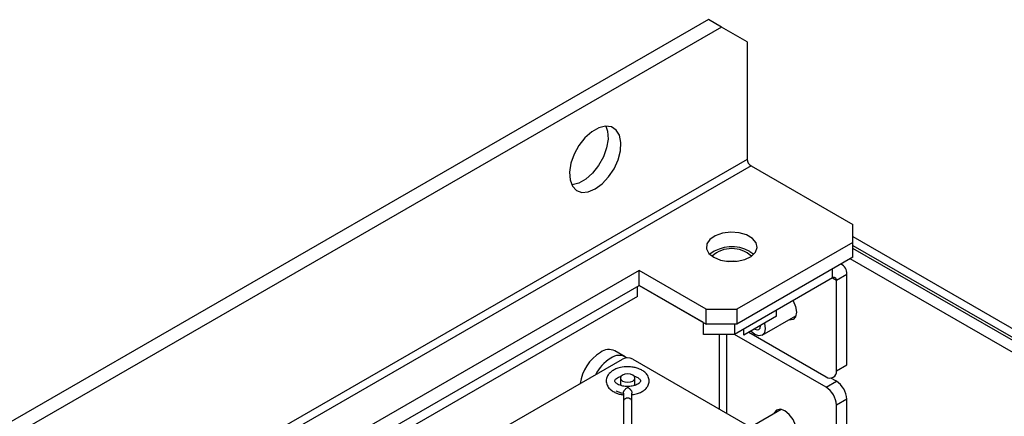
# Model space of a CAD drawing. Header units: millimetres. Extents: x 0 to 423, y 0 to 297.
# Tile 29 of 41: x 354 to 381, y 187 to 198. Entities that reach past the tile are written whole.
import ezdxf

# ---------------------------------------------------------------- set-up
doc = ezdxf.new("R2010")
doc.units = ezdxf.units.MM
doc.layers.add('实线', color=2, linetype='Continuous', lineweight=25)

msp = doc.modelspace()

# ---------------------------------------------------------------- linework, layer by layer
at = {"layer": '实线', "color": 2, "linetype": 'Continuous', "lineweight": 25, "true_color": 0xffff00}
for p, q in [((372.5714, 197.7187), (334.5291, 175.7573)), ((372.925, 197.5146), (372.5714, 197.7187)), ((372.925, 197.5146), (334.8826, 175.5532)), ((373.6321, 197.1062), (372.925, 197.5146)), ((373.6321, 197.1062), (373.6321, 193.8787)), ((373.6321, 193.8787), (334.1755, 171.1009)), ((373.7363, 193.6983), (334.2797, 170.9205)), ((373.7363, 193.6983), (376.5312, 192.0848)), ((376.5312, 191.5949), (376.5312, 192.0848)), ((376.5312, 191.7581), (388.1623, 185.0437)), ((376.5312, 191.5949), (373.3492, 189.758)), ((373.7028, 191.3499), (373.8119, 191.2683)), ((376.5312, 191.1866), (376.5312, 191.5949)), ((376.5312, 191.5132), (388.0668, 184.8539)), ((383.9441, 187.1522), (376.5312, 191.4316)), ((376.5312, 191.1866), (373.3492, 189.3497)), ((383.6612, 186.9889), (376.4605, 191.1458)), ((370.6622, 190.8193), (339.2667, 172.6951)), ((372.5007, 189.758), (370.6622, 190.8193)), ((370.6622, 190.4111), (370.6622, 190.8193)), ((375.9745, 190.6203), (375.9745, 190.8653)), ((375.9745, 190.6203), (373.2785, 189.0639)), ((375.9745, 190.6203), (376.0787, 190.5601)), ((376.0787, 190.5601), (376.3615, 190.7234)), ((376.0787, 188.0675), (376.0787, 190.5601)), ((376.3615, 188.2308), (376.3615, 190.7234)), ((339.6203, 172.4909), (370.6622, 190.4111)), ((370.6198, 190.1089), (370.6198, 190.3866)), ((370.6622, 190.4111), (372.5007, 189.3497)), ((372.43, 189.3906), (370.6622, 190.4111)), ((370.6198, 190.1089), (339.8608, 172.3521)), ((372.5007, 189.758), (373.3492, 189.758)), ((372.5007, 189.3497), (372.5007, 189.758)), ((373.3492, 189.758), (373.3492, 189.3497)), ((374.4347, 189.5679), (374.4347, 189.7314)), ((374.4347, 189.5679), (373.5366, 189.0495)), ((374.0442, 189.0438), (374.9675, 189.5768)), ((372.43, 189.0639), (372.43, 189.3906)), ((373.3492, 189.3497), (372.5007, 189.3497)), ((373.2785, 189.3497), (373.2785, 189.0639)), ((373.5327, 189.2107), (373.5366, 189.2084)), ((373.5366, 189.0495), (373.5366, 189.2129)), ((373.2785, 189.0639), (372.43, 189.0639)), ((372.8632, 189.0639), (372.8632, 187.0176)), ((373.0716, 186.8973), (373.0716, 189.0639)), ((375.7958, 187.6162), (373.2833, 189.0667)), ((373.6742, 189.1289), (375.7958, 187.9042)), ((357.4818, 181.0385), (370.2097, 188.3862)), ((370.2844, 188.4501), (370.0015, 188.6134)), ((370.4925, 188.3862), (383.2205, 181.0385)), ((376.0787, 188.0675), (376.3615, 188.2308)), ((370.1511, 187.8671), (370.1511, 187.7038)), ((370.5511, 187.7038), (370.5511, 187.8671)), ((376.0787, 187.7795), (375.9292, 187.8658)), ((370.1511, 187.7038), (370.1661, 187.66)), ((370.5359, 187.6596), (370.5511, 187.7038)), ((375.7958, 187.6162), (376.0787, 187.7795)), ((370.2333, 187.4552), (370.2333, 187.2158)), ((370.469, 187.2158), (370.469, 187.4552)), ((376.3615, 187.2896), (376.0787, 187.1263)), ((376.3615, 184.9981), (376.3615, 187.2896)), ((370.2333, 187.2158), (370.2333, 186.1473)), ((370.469, 186.1475), (370.469, 187.2158)), ((376.0787, 185.1614), (376.0787, 187.1263)), ((374.5676, 187.0035), (373.7276, 186.5186))]:
    msp.add_line(p, q, dxfattribs=at)
at = {"layer": '实线', "color": 2, "linetype": 'Continuous', "lineweight": 25, "true_color": 0xffff00, "flags": 128}
for points in [[(369.4602, 193.0647), (369.6509, 193.2051), (369.8276, 193.3957), (369.9769, 193.6223), (370.088, 193.8681), (370.1525, 194.1148), (370.1656, 194.3442), (370.1264, 194.5394), (370.0378, 194.6856), (369.9064, 194.7723), (369.7419, 194.7928), (369.5564, 194.7458), (369.3639, 194.6346), (369.1784, 194.4676), (369.0139, 194.2571), (368.8825, 194.0187), (368.7939, 193.7701), (368.7547, 193.5297), (368.7678, 193.3155), (368.8323, 193.1432), (368.9434, 193.0256), (369.0928, 192.9715), (369.2694, 192.9849), (369.4602, 193.0647)], [(369.7511, 194.7934), (369.7989, 194.6512), (369.8121, 194.4369), (369.7729, 194.1966), (369.6843, 193.948), (369.5529, 193.7096), (369.3883, 193.4991), (369.2029, 193.332), (369.0103, 193.2209), (368.8249, 193.1738), (368.8157, 193.1732)], [(372.7129, 191.1867), (372.9004, 191.1094), (373.1212, 191.0715), (373.3515, 191.077), (373.5661, 191.1253), (373.742, 191.2113), (373.8599, 191.3256), (373.9072, 191.4558), (373.8787, 191.5878), (373.7775, 191.7073), (373.6146, 191.8013), (373.4076, 191.8598), (373.1789, 191.8762), (372.9534, 191.8489), (372.7554, 191.7808), (372.6065, 191.6793), (372.5227, 191.5554), (372.5132, 191.4225), (372.579, 191.295), (372.7129, 191.1867)], [(373.3392, 191.0755), (373.2601, 191.0826), (373.0764, 191.0755)], [(374.8894, 189.9938), (374.8895, 189.9937), (374.9584, 189.8347), (374.9827, 189.6801), (374.9584, 189.5534), (374.8895, 189.474), (374.7862, 189.454), (374.7614, 189.4578)], [(374.102, 189.3759), (374.1056, 189.364), (374.1271, 189.2267), (374.1054, 189.1142), (374.044, 189.0437), (373.9522, 189.026), (373.844, 189.0638), (373.7357, 189.1512), (373.7278, 189.1598)], [(373.8319, 189.2199), (373.8441, 189.2123), (373.9031, 189.1917), (373.9531, 189.2014), (373.9866, 189.2398), (373.9984, 189.3011), (373.9979, 189.3158)], [(370.2097, 187.9487), (370.1663, 187.9113), (370.1511, 187.8671), (370.1663, 187.8229), (370.2097, 187.7855), (370.2746, 187.7604), (370.3511, 187.7516), (370.4277, 187.7604), (370.4925, 187.7855), (370.5359, 187.8229), (370.5511, 187.8671), (370.5359, 187.9113), (370.4925, 187.9487), (370.4277, 187.9738), (370.3511, 187.9826), (370.2746, 187.9738), (370.2097, 187.9487)], [(370.2333, 187.4415), (370.1789, 187.4522), (370.0329, 187.5085)], [(374.9827, 186.4139), (374.9584, 186.5685), (374.8895, 186.7275), (374.7862, 186.8668), (374.6645, 186.965), (374.5427, 187.0074), (374.4395, 186.9873), (374.3705, 186.9079), (374.3614, 186.8845)]]:
    msp.add_lwpolyline(points, dxfattribs=at)
at = {"layer": '实线', "color": 2, "linetype": 'Continuous', "lineweight": 25, "true_color": 0xffff00}
for centre, radius, start, end in [((373.8583, 193.889), 0.2264, 182.60548, 237.39452), ((373.2138, 190.4937), 0.986, 60.26864, 128.22419), ((373.2078, 190.6306), 0.7958, 47.27942, 132.72058), ((376.117, 190.7602), 0.2473, 351.44385, 71.00397), ((376.0152, 190.5704), 0.0643, 350.78596, 129.20329), ((369.8347, 188.2585), 0.3921, 64.82419, 126.48627), ((370.2753, 187.5272), 1.2447, 122.77054, 171.38605), ((370.5137, 187.4123), 1.18, 122.22617, 152.4761), ((370.1115, 188.1325), 0.3589, 53.00932, 129.24062), ((370.3511, 188.1132), 0.3074, 62.60967, 117.39033), ((375.9062, 188.0395), 0.1747, 230.79671, 9.21404), ((375.4646, 187.0983), 0.6147, 2.60548, 57.39452), ((375.7474, 187.2616), 0.6147, 2.60548, 57.39452)]:
    msp.add_arc(centre, radius, start, end, dxfattribs=at)
msp.add_ellipse((370.3511, 187.2158), major_axis=(0.1179, 0), ratio=0.8248867, start_param=0, end_param=3.1415927, dxfattribs=at)
for points, knots in [([(370.3511, 188.1785), (370.2833, 188.1744), (370.1898, 188.1688), (370.0658, 188.1337), (369.9732, 188.095), (369.8813, 188.0339), (369.8077, 187.9541), (369.7607, 187.8505), (369.7588, 187.7288), (369.8105, 187.6159), (369.8962, 187.5302), (369.9922, 187.4725), (370.0932, 187.4345), (370.1718, 187.4124), (370.2216, 187.409), (370.2333, 187.4083)], [0, 0, 0, 0, 0.1221242, 0.1686064, 0.244485, 0.3206021, 0.4013838, 0.4860373, 0.5795446, 0.6770796, 0.7668593, 0.8472063, 0.9092375, 0.9788779, 1, 1, 1, 1]), ([(370.4657, 187.4111), (370.4943, 187.4131), (370.5486, 187.4171), (370.6362, 187.4437), (370.7291, 187.4817), (370.8209, 187.5431), (370.8945, 187.6229), (370.9416, 187.7265), (370.9434, 187.8482), (370.8917, 187.961), (370.806, 188.0468), (370.71, 188.1042), (370.6092, 188.143), (370.4925, 188.1718), (370.4025, 188.1761), (370.3511, 188.1785)], [0, 0, 0, 0, 0.0517541, 0.0981641, 0.1739249, 0.2499237, 0.33058, 0.4151019, 0.5084641, 0.6058476, 0.6954878, 0.77571, 0.8376449, 0.9071771, 1, 1, 1, 1]), ([(370.5295, 187.9184), (370.5309, 187.918), (370.5573, 187.9115), (370.6011, 187.8931), (370.6529, 187.8634), (370.6869, 187.832), (370.7039, 187.8032), (370.7058, 187.7863), (370.7006, 187.7632), (370.6668, 187.7229), (370.6097, 187.6873), (370.5447, 187.6614), (370.4607, 187.6404), (370.3466, 187.63), (370.2409, 187.6407), (370.1588, 187.6613), (370.1007, 187.6834), (370.0494, 187.7136), (370.0153, 187.7449), (369.9984, 187.7737), (369.9964, 187.7906), (370.0017, 187.8137), (370.0353, 187.8542), (370.093, 187.8891), (370.1406, 187.9101), (370.169, 187.9169), (370.1747, 187.9182)], [0, 0, 0, 0, 0.0022715, 0.0419682, 0.0804822, 0.1193931, 0.1601503, 0.2127021, 0.2676494, 0.3219826, 0.366907, 0.402734, 0.4407464, 0.4996624, 0.5650687, 0.5905571, 0.6302539, 0.6687678, 0.7076788, 0.7484359, 0.8009877, 0.855935, 0.9102682, 0.9551926, 0.9910197, 1, 1, 1, 1]), ([(370.2333, 187.4552), (370.2334, 187.4591), (370.2337, 187.4669), (370.2364, 187.4795), (370.2405, 187.4924), (370.2462, 187.5057), (370.2534, 187.519), (370.2661, 187.5386), (370.2873, 187.5638), (370.3181, 187.5916), (370.3398, 187.6054), (370.3511, 187.6126)], [0, 0, 0, 0, 0.0642957, 0.1291368, 0.1950884, 0.2626505, 0.3322367, 0.4041631, 0.5831621, 0.7822993, 1, 1, 1, 1]), ([(370.3511, 187.6126), (370.3561, 187.6096), (370.3658, 187.6037), (370.3803, 187.5933), (370.3942, 187.5822), (370.4073, 187.5703), (370.4195, 187.5579), (370.4306, 187.545), (370.442, 187.5299), (370.4529, 187.5123), (370.462, 187.4925), (370.4679, 187.473), (370.4686, 187.4611), (370.469, 187.4552)], [0, 0, 0, 0, 0.0957721, 0.188393, 0.2776473, 0.3633515, 0.445373, 0.523648, 0.5982015, 0.7045472, 0.806024, 0.9039338, 1, 1, 1, 1])]:
    msp.add_open_spline(points, degree=3, knots=knots, dxfattribs=at)

doc.saveas('drawing.dxf')
